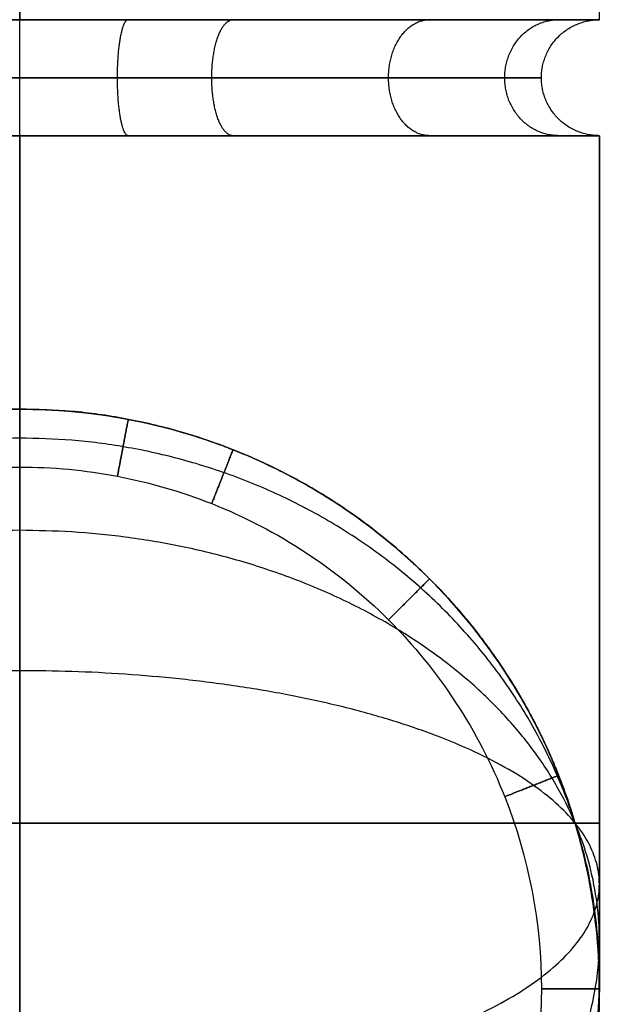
# Model space of a CAD drawing. Header units: millimetres. Extents: x -523 to -383, y 3 to 43.
# Tile 29 of 41: x -384.116 to -383.416, y 3.807 to 4.996. Entities that reach past the tile are written whole.
import ezdxf

# ---------------------------------------------------------------- set-up
doc = ezdxf.new("R2010")
doc.units = ezdxf.units.MM
doc.header["$MEASUREMENT"] = 0
doc.layers.add('Default', color=7, linetype='Continuous', true_color=0x000000)

msp = doc.modelspace()

# ---------------------------------------------------------------- linework, layer by layer
at = {"layer": 'Default'}
for points in [[(-384.116, 41.2558, 23.9), (-384.116, 29.1692, 23.9), (-384.116, 17.0825, 23.9), (-384.116, 4.9958, 23.9)], [(-384.116, 4.9958, -55.3508), (-384.116, 17.0825, -55.3508), (-384.116, 29.1692, -55.3508), (-384.116, 41.2558, -55.3508)], [(-384.116, 4.9958, -56.7508), (-384.116, 17.0825, -56.7508), (-384.116, 29.1692, -56.7508), (-384.116, 41.2558, -56.7508)], [(-383.416, 4.9958, -56.0508), (-383.416, 17.0825, -56.0508), (-383.416, 29.1692, -56.0508), (-383.416, 41.2558, -56.0508)], [(-384.2472, 4.8558, 23.9124), (-384.204, 4.8558, 23.9042), (-384.16, 4.8558, 23.9), (-384.116, 4.8558, 23.9)], [(-384.116, 4.8558, 23.9), (-384.116, 4.5792, 23.9), (-384.116, 4.3025, 23.9), (-384.116, 4.0258, 23.9)], [(-384.116, 4.0258, -55.3508), (-384.116, 4.3025, -55.3508), (-384.116, 4.5792, -55.3508), (-384.116, 4.8558, -55.3508)], [(-384.116, 4.8558, 25.3), (-384.116, 4.5792, 25.3), (-384.116, 4.3025, 25.3), (-384.116, 4.0258, 25.3)], [(-384.116, 4.0258, -56.7508), (-384.116, 4.3025, -56.7508), (-384.116, 4.5792, -56.7508), (-384.116, 4.8558, -56.7508)], [(-383.4679, 4.8558, 24.8645), (-383.503, 4.8558, 24.9504), (-383.6078, 4.8558, 25.1082), (-383.7656, 4.8558, 25.213), (-383.8516, 4.8558, 25.2481)], [(-383.4679, 4.8558, -55.7863), (-383.503, 4.8558, -55.7004), (-383.6078, 4.8558, -55.5426), (-383.7656, 4.8558, -55.4378), (-383.8516, 4.8558, -55.4027)], [(-383.416, 4.8558, 24.6), (-383.416, 4.5792, 24.6), (-383.416, 4.3025, 24.6), (-383.416, 4.0258, 24.6)], [(-383.416, 4.0258, -56.0508), (-383.416, 4.3025, -56.0508), (-383.416, 4.5792, -56.0508), (-383.416, 4.8558, -56.0508)], [(-384.116, 4.5258, 23.43), (-384.116, 4.5258, -2.6736), (-384.116, 4.5258, -28.7772), (-384.116, 4.5258, -54.8808)], [(-384.116, 4.5258, 24.4), (-384.116, 4.5258, 24.1233), (-384.116, 4.5258, 23.8467), (-384.116, 4.5258, 23.57)], [(-384.116, 4.5258, -55.0208), (-384.116, 4.5258, -55.2975), (-384.116, 4.5258, -55.5741), (-384.116, 4.5258, -55.8508)], [(-383.4679, 4.0903, -54.8808), (-383.503, 4.1763, -54.8808), (-383.5554, 4.2552, -54.8808), (-383.6211, 4.3208, -54.8808)], [(-383.416, 3.8258, 23.43), (-383.416, 3.8258, -2.6736), (-383.416, 3.8258, -28.7772), (-383.416, 3.8258, -54.8808)], [(-383.416, 3.8258, 24.4), (-383.416, 3.8258, 24.1233), (-383.416, 3.8258, 23.8467), (-383.416, 3.8258, 23.57)], [(-383.416, 3.8258, -55.0208), (-383.416, 3.8258, -55.2975), (-383.416, 3.8258, -55.5741), (-383.416, 3.8258, -55.8508)]]:
    msp.add_open_spline(points, degree=3, dxfattribs=at)
for points, weights, degree, knots in [([(-384.116, 4.9958, 23.9), (-384.816, 4.9958, 23.9), (-384.816, 4.9958, 24.6), (-384.816, 4.9958, 25.3), (-384.116, 4.9958, 25.3), (-383.416, 4.9958, 25.3), (-383.416, 4.9958, 24.6), (-383.416, 4.9958, 23.9), (-384.116, 4.9958, 23.9)], [1, 0.707106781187, 1, 0.707106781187, 1, 0.707106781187, 1, 0.707106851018, 0.999999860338], 2, [-4.39823, -4.39823, -4.39823, -3.298672, -3.298672, -2.199115, -2.199115, -1.099557, -1.099557, 0, 0, 0]), ([(-384.116, 4.9958, -56.7508), (-384.816, 4.9958, -56.7508), (-384.816, 4.9958, -56.0508), (-384.816, 4.9958, -55.3508), (-384.116, 4.9958, -55.3508)], [0.999999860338, 0.707106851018, 1, 0.707106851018, 0.999999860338], 2, [2.199115, 2.199115, 2.199115, 3.298672, 3.298672, 4.39823, 4.39823, 4.39823]), ([(-384.116, 4.8558, 23.9), (-384.116, 4.8558, 23.97), (-384.116, 4.9258, 23.97), (-384.116, 4.9958, 23.97), (-384.116, 4.9958, 23.9)], [1, 0.707106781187, 1, 0.707106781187, 1], 2, [0.1099557, 0.1099557, 0.1099557, 0.2199115, 0.2199115, 0.3298672, 0.3298672, 0.3298672]), ([(-384.116, 4.9958, -55.3508), (-383.416, 4.9958, -55.3508), (-383.416, 4.9958, -56.0508), (-383.416, 4.9958, -56.7508), (-384.116, 4.9958, -56.7508)], [1, 0.707106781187, 1, 0.707106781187, 1], 2, [0, 0, 0, 1.099557, 1.099557, 2.199115, 2.199115, 2.199115]), ([(-384.116, 4.8558, -56.7508), (-384.116, 4.8558, -56.6808), (-384.116, 4.9258, -56.6808), (-384.116, 4.9958, -56.6808), (-384.116, 4.9958, -56.7508)], [1, 0.707106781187, 1, 0.707106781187, 1], 2, [0.1099557, 0.1099557, 0.1099557, 0.2199115, 0.2199115, 0.3298672, 0.3298672, 0.3298672]), ([(-384.116, 4.8558, 25.3), (-384.116, 4.8558, 25.23), (-384.116, 4.9258, 25.23), (-384.116, 4.9958, 25.23), (-384.116, 4.9958, 25.3)], [1, 0.707106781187, 1, 0.707106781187, 1], 2, [0.1099557, 0.1099557, 0.1099557, 0.2199115, 0.2199115, 0.3298672, 0.3298672, 0.3298672]), ([(-384.116, 4.8558, -55.3508), (-384.116, 4.8558, -55.4208), (-384.116, 4.9258, -55.4208), (-384.116, 4.9958, -55.4208), (-384.116, 4.9958, -55.3508)], [1, 0.707106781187, 1, 0.707106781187, 1], 2, [0.1099557, 0.1099557, 0.1099557, 0.2199115, 0.2199115, 0.3298672, 0.3298672, 0.3298672]), ([(-383.9849, 4.8558, 23.9124), (-383.998, 4.8558, 23.9812), (-383.998, 4.9258, 23.9812), (-383.998, 4.9958, 23.9812), (-383.9849, 4.9958, 23.9124)], [1, 0.707106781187, 1, 0.707106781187, 1], 2, [0.1099557, 0.1099557, 0.1099557, 0.2199115, 0.2199115, 0.3298672, 0.3298672, 0.3298672]), ([(-383.9849, 4.8558, -56.7384), (-383.998, 4.8558, -56.6696), (-383.998, 4.9258, -56.6696), (-383.998, 4.9958, -56.6696), (-383.9849, 4.9958, -56.7384)], [1, 0.707106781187, 1, 0.707106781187, 1], 2, [0.1099557, 0.1099557, 0.1099557, 0.2199115, 0.2199115, 0.3298672, 0.3298672, 0.3298672]), ([(-383.8584, 4.8558, 23.9491), (-383.8841, 4.8558, 24.0142), (-383.8841, 4.9258, 24.0142), (-383.8841, 4.9958, 24.0142), (-383.8584, 4.9958, 23.9491)], [1, 0.707106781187, 1, 0.707106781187, 1], 2, [0.1099557, 0.1099557, 0.1099557, 0.2199115, 0.2199115, 0.3298672, 0.3298672, 0.3298672]), ([(-383.8584, 4.8558, 25.2509), (-383.8841, 4.8558, 25.1858), (-383.8841, 4.9258, 25.1858), (-383.8841, 4.9958, 25.1858), (-383.8584, 4.9958, 25.2509)], [1, 0.707106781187, 1, 0.707106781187, 1], 2, [0.1099557, 0.1099557, 0.1099557, 0.2199115, 0.2199115, 0.3298672, 0.3298672, 0.3298672]), ([(-383.8584, 4.8558, -56.7017), (-383.8841, 4.8558, -56.6366), (-383.8841, 4.9258, -56.6366), (-383.8841, 4.9958, -56.6366), (-383.8584, 4.9958, -56.7017)], [1, 0.707106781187, 1, 0.707106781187, 1], 2, [0.1099557, 0.1099557, 0.1099557, 0.2199115, 0.2199115, 0.3298672, 0.3298672, 0.3298672]), ([(-383.8584, 4.8558, -55.3999), (-383.8841, 4.8558, -55.465), (-383.8841, 4.9258, -55.465), (-383.8841, 4.9958, -55.465), (-383.8584, 4.9958, -55.3999)], [1, 0.707106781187, 1, 0.707106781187, 1], 2, [0.1099557, 0.1099557, 0.1099557, 0.2199115, 0.2199115, 0.3298672, 0.3298672, 0.3298672]), ([(-383.6211, 4.8558, 24.105), (-383.6706, 4.8558, 24.1545), (-383.6706, 4.9258, 24.1545), (-383.6706, 4.9958, 24.1545), (-383.6211, 4.9958, 24.105)], [1, 0.707106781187, 1, 0.707106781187, 1], 2, [0.1099557, 0.1099557, 0.1099557, 0.2199115, 0.2199115, 0.3298672, 0.3298672, 0.3298672]), ([(-383.6211, 4.8558, 25.095), (-383.6706, 4.8558, 25.0455), (-383.6706, 4.9258, 25.0455), (-383.6706, 4.9958, 25.0455), (-383.6211, 4.9958, 25.095)], [1, 0.707106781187, 1, 0.707106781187, 1], 2, [0.1099557, 0.1099557, 0.1099557, 0.2199115, 0.2199115, 0.3298672, 0.3298672, 0.3298672]), ([(-383.6211, 4.8558, -56.5458), (-383.6706, 4.8558, -56.4963), (-383.6706, 4.9258, -56.4963), (-383.6706, 4.9958, -56.4963), (-383.6211, 4.9958, -56.5458)], [1, 0.707106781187, 1, 0.707106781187, 1], 2, [0.1099557, 0.1099557, 0.1099557, 0.2199115, 0.2199115, 0.3298672, 0.3298672, 0.3298672]), ([(-383.6211, 4.8558, -55.5558), (-383.6706, 4.8558, -55.6053), (-383.6706, 4.9258, -55.6053), (-383.6706, 4.9958, -55.6053), (-383.6211, 4.9958, -55.5558)], [1, 0.707106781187, 1, 0.707106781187, 1], 2, [0.1099557, 0.1099557, 0.1099557, 0.2199115, 0.2199115, 0.3298672, 0.3298672, 0.3298672]), ([(-383.4652, 4.8558, 24.3423), (-383.5303, 4.8558, 24.3681), (-383.5303, 4.9258, 24.3681), (-383.5303, 4.9958, 24.3681), (-383.4652, 4.9958, 24.3423)], [1, 0.707106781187, 1, 0.707106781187, 1], 2, [0.1099557, 0.1099557, 0.1099557, 0.2199115, 0.2199115, 0.3298672, 0.3298672, 0.3298672]), ([(-383.4652, 4.8558, 24.8577), (-383.5303, 4.8558, 24.8319), (-383.5303, 4.9258, 24.8319), (-383.5303, 4.9958, 24.8319), (-383.4652, 4.9958, 24.8577)], [1, 0.707106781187, 1, 0.707106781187, 1], 2, [0.1099557, 0.1099557, 0.1099557, 0.2199115, 0.2199115, 0.3298672, 0.3298672, 0.3298672]), ([(-383.4652, 4.8558, -56.3085), (-383.5303, 4.8558, -56.2827), (-383.5303, 4.9258, -56.2827), (-383.5303, 4.9958, -56.2827), (-383.4652, 4.9958, -56.3085)], [1, 0.707106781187, 1, 0.707106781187, 1], 2, [0.1099557, 0.1099557, 0.1099557, 0.2199115, 0.2199115, 0.3298672, 0.3298672, 0.3298672]), ([(-383.4652, 4.8558, -55.7931), (-383.5303, 4.8558, -55.8189), (-383.5303, 4.9258, -55.8189), (-383.5303, 4.9958, -55.8189), (-383.4652, 4.9958, -55.7931)], [1, 0.707106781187, 1, 0.707106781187, 1], 2, [0.1099557, 0.1099557, 0.1099557, 0.2199115, 0.2199115, 0.3298672, 0.3298672, 0.3298672]), ([(-383.416, 4.8558, 24.6), (-383.486, 4.8558, 24.6), (-383.486, 4.9258, 24.6), (-383.486, 4.9958, 24.6), (-383.416, 4.9958, 24.6)], [1, 0.707106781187, 1, 0.707106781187, 1], 2, [0.1099557, 0.1099557, 0.1099557, 0.2199115, 0.2199115, 0.3298672, 0.3298672, 0.3298672]), ([(-383.416, 4.8558, -56.0508), (-383.486, 4.8558, -56.0508), (-383.486, 4.9258, -56.0508), (-383.486, 4.9958, -56.0508), (-383.416, 4.9958, -56.0508)], [1, 0.707106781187, 1, 0.707106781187, 1], 2, [0.1099557, 0.1099557, 0.1099557, 0.2199115, 0.2199115, 0.3298672, 0.3298672, 0.3298672]), ([(-384.116, 4.8558, 23.9), (-384.0721, 4.8558, 23.9), (-384.0281, 4.8558, 23.9042), (-383.9849, 4.8558, 23.9124), (-383.9417, 4.8558, 23.9206), (-383.8992, 4.8558, 23.9329), (-383.8584, 4.8558, 23.9491), (-383.7698, 4.8558, 23.9842), (-383.6884, 4.8558, 24.0376), (-383.6211, 4.8558, 24.105), (-383.5882, 4.8558, 24.1379), (-383.5587, 4.8558, 24.1739), (-383.533, 4.8558, 24.2127), (-383.5071, 4.8558, 24.2516), (-383.4854, 4.8558, 24.2927), (-383.4652, 4.8558, 24.3423), (-383.4328, 4.8558, 24.4241), (-383.416, 4.8558, 24.512), (-383.416, 4.8558, 24.6), (-383.416, 4.8558, 24.688), (-383.4328, 4.8558, 24.7759), (-383.4679, 4.8558, 24.8645), (-383.4854, 4.8558, 24.9073), (-383.5071, 4.8558, 24.9484), (-383.533, 4.8558, 24.9874), (-383.5587, 4.8558, 25.026), (-383.5881, 4.8558, 25.062), (-383.6211, 4.8558, 25.095), (-383.654, 4.8558, 25.1279), (-383.69, 4.8558, 25.1574), (-383.7287, 4.8558, 25.183), (-383.7676, 4.8558, 25.2089), (-383.8087, 4.8558, 25.2306), (-383.8584, 4.8558, 25.2509), (-383.9401, 4.8558, 25.2832), (-384.0281, 4.8558, 25.3), (-384.116, 4.8558, 25.3), (-384.204, 4.8558, 25.3), (-384.2919, 4.8558, 25.2832), (-384.3805, 4.8558, 25.2481), (-384.4234, 4.8558, 25.2306), (-384.4645, 4.8558, 25.2089), (-384.5034, 4.8558, 25.183), (-384.5421, 4.8558, 25.1574), (-384.5781, 4.8558, 25.1279), (-384.611, 4.8558, 25.095), (-384.6439, 4.8558, 25.062), (-384.6734, 4.8558, 25.026), (-384.6991, 4.8558, 24.9874), (-384.7249, 4.8558, 24.9484), (-384.7467, 4.8558, 24.9073), (-384.7669, 4.8558, 24.8577), (-384.7993, 4.8558, 24.7759), (-384.816, 4.8558, 24.688), (-384.816, 4.8558, 24.6), (-384.816, 4.8558, 24.512), (-384.7993, 4.8558, 24.4241), (-384.7641, 4.8558, 24.3355), (-384.7467, 4.8558, 24.2927), (-384.7249, 4.8558, 24.2516), (-384.6991, 4.8558, 24.2126), (-384.6734, 4.8558, 24.174), (-384.6439, 4.8558, 24.138), (-384.611, 4.8558, 24.105), (-384.5436, 4.8558, 24.0376), (-384.4623, 4.8558, 23.9842), (-384.3737, 4.8558, 23.9491), (-384.3328, 4.8558, 23.9329), (-384.2904, 4.8558, 23.9206), (-384.2472, 4.8558, 23.9124), (-384.204, 4.8558, 23.9042), (-384.16, 4.8558, 23.9), (-384.116, 4.8558, 23.9)], [1, 1, 1, 1, 1, 1, 1, 1, 1, 1, 1, 1, 1, 1.00671209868, 1.01684809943, 1.03040800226, 1.03040800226, 1.03040800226, 1.03040800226, 1.03040800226, 1.03040800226, 1.03040800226, 1.01685428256, 1.00672279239, 1.00001353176, 0.993436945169, 0.990148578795, 0.99014843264, 0.990148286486, 0.993436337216, 1.00001258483, 1.00672154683, 1.01685276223, 1.03040623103, 1.03040623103, 1.03040623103, 1.03040623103, 1.03040623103, 1.03040623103, 1.03040623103, 1.01685253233, 1.00672105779, 1.00001180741, 0.993435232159, 0.990146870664, 0.990146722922, 0.990146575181, 0.993434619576, 1.00001085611, 1.00671980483, 1.01685100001, 1.03040444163, 1.03040444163, 1.03040444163, 1.03040444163, 1.03040444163, 1.03040444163, 1.03040444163, 1.0168507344, 1.00671926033, 1.00001001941, 0.993433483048, 0.990145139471, 0.990144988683, 0.990144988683, 0.990144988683, 0.990144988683, 0.990144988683, 0.990144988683, 0.990144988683, 0.990144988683, 0.990144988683, 0.990144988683], 3, [0, 0, 0, 0, 0.132132, 0.132132, 0.132132, 0.264271, 0.264271, 0.264271, 0.552149, 0.552149, 0.552149, 0.691689, 0.691689, 0.691689, 0.838517, 0.838517, 0.838517, 1.103948, 1.103948, 1.103948, 1.376719, 1.376719, 1.376719, 1.516233, 1.516233, 1.516233, 1.655741, 1.655741, 1.655741, 1.795249, 1.795249, 1.795249, 1.942108, 1.942108, 1.942108, 2.20754, 2.20754, 2.20754, 2.480311, 2.480311, 2.480311, 2.619825, 2.619825, 2.619825, 2.759333, 2.759333, 2.759333, 2.898841, 2.898841, 2.898841, 3.0457, 3.0457, 3.0457, 3.311132, 3.311132, 3.311132, 3.583903, 3.583903, 3.583903, 3.723418, 3.723418, 3.723418, 3.862925, 3.862925, 3.862925, 4.150808, 4.150808, 4.150808, 4.282947, 4.282947, 4.282947, 4.41508, 4.41508, 4.41508, 4.41508]), ([(-384.116, 4.8558, -55.3508), (-384.204, 4.8558, -55.3508), (-384.2919, 4.8558, -55.3676), (-384.3803, 4.8558, -55.4026), (-384.4663, 4.8558, -55.4377), (-384.5444, 4.8558, -55.4892), (-384.611, 4.8558, -55.5558), (-384.6776, 4.8558, -55.6224), (-384.7291, 4.8558, -55.7004), (-384.7669, 4.8558, -55.7931), (-384.7993, 4.8558, -55.8749), (-384.816, 4.8558, -55.9628), (-384.816, 4.8558, -56.0508), (-384.816, 4.8558, -56.1387), (-384.7993, 4.8558, -56.2267), (-384.7642, 4.8558, -56.3152), (-384.7467, 4.8558, -56.3581), (-384.725, 4.8558, -56.3992), (-384.6991, 4.8558, -56.4381), (-384.6734, 4.8558, -56.4769), (-384.6439, 4.8558, -56.5129), (-384.611, 4.8558, -56.5458), (-384.5436, 4.8558, -56.6131), (-384.4623, 4.8558, -56.6666), (-384.3737, 4.8558, -56.7017), (-384.3328, 4.8558, -56.7179), (-384.2904, 4.8558, -56.7302), (-384.2472, 4.8558, -56.7384), (-384.204, 4.8558, -56.7466), (-384.16, 4.8558, -56.7508), (-384.116, 4.8558, -56.7508)], [1, 1, 1, 1, 0.97390956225, 0.960864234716, 0.960864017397, 0.960863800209, 0.973892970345, 0.999951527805, 0.999951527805, 0.999951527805, 0.999951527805, 0.999951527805, 0.999951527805, 0.999951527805, 0.986792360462, 0.976955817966, 0.970441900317, 0.970441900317, 0.970441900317, 0.970441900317, 0.970441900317, 0.970441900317, 0.970441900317, 0.970441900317, 0.970441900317, 0.970441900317, 0.970441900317, 0.970441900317, 0.970441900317], 3, [0, 0, 0, 0, 0.272538, 0.272538, 0.272538, 0.55318, 0.55318, 0.55318, 0.840931, 0.840931, 0.840931, 1.106362, 1.106362, 1.106362, 1.379069, 1.379069, 1.379069, 1.518615, 1.518615, 1.518615, 1.658155, 1.658155, 1.658155, 1.946037, 1.946037, 1.946037, 2.078177, 2.078177, 2.078177, 2.21031, 2.21031, 2.21031, 2.21031]), ([(-384.116, 4.8558, -56.7508), (-384.0721, 4.8558, -56.7508), (-384.0281, 4.8558, -56.7466), (-383.9849, 4.8558, -56.7384), (-383.9417, 4.8558, -56.7302), (-383.8992, 4.8558, -56.7179), (-383.8584, 4.8558, -56.7017), (-383.7698, 4.8558, -56.6666), (-383.6884, 4.8558, -56.6132), (-383.6211, 4.8558, -56.5458), (-383.5882, 4.8558, -56.5129), (-383.5587, 4.8558, -56.4769), (-383.533, 4.8558, -56.4381), (-383.5071, 4.8558, -56.3992), (-383.4854, 4.8558, -56.3581), (-383.4652, 4.8558, -56.3085), (-383.4328, 4.8558, -56.2267), (-383.416, 4.8558, -56.1387), (-383.416, 4.8558, -56.0508), (-383.416, 4.8558, -55.9628), (-383.4328, 4.8558, -55.8749), (-383.4679, 4.8558, -55.7863), (-383.4854, 4.8558, -55.7435), (-383.5071, 4.8558, -55.7024), (-383.533, 4.8558, -55.6634), (-383.5587, 4.8558, -55.6248), (-383.5881, 4.8558, -55.5888), (-383.6211, 4.8558, -55.5558), (-383.654, 4.8558, -55.5229), (-383.69, 4.8558, -55.4934), (-383.7287, 4.8558, -55.4678), (-383.7676, 4.8558, -55.4419), (-383.8087, 4.8558, -55.4202), (-383.8584, 4.8558, -55.3999), (-383.9401, 4.8558, -55.3676), (-384.0281, 4.8558, -55.3508), (-384.116, 4.8558, -55.3508)], [1, 1, 1, 1, 1, 1, 1, 1, 1, 1, 1, 1, 1, 1.00671209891, 1.01684809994, 1.0304080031, 1.0304080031, 1.0304080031, 1.0304080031, 1.0304080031, 1.0304080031, 1.0304080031, 1.01685428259, 1.00672279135, 1.00001352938, 0.993436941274, 0.990148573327, 0.990148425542, 0.990148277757, 0.99343632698, 1.00001257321, 1.00672153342, 1.01685274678, 1.03040621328, 1.03040621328, 1.03040621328, 1.03040621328], 3, [0, 0, 0, 0, 0.132132, 0.132132, 0.132132, 0.264271, 0.264271, 0.264271, 0.552149, 0.552149, 0.552149, 0.691689, 0.691689, 0.691689, 0.838517, 0.838517, 0.838517, 1.103948, 1.103948, 1.103948, 1.376719, 1.376719, 1.376719, 1.516233, 1.516233, 1.516233, 1.655741, 1.655741, 1.655741, 1.795249, 1.795249, 1.795249, 1.942108, 1.942108, 1.942108, 2.20754, 2.20754, 2.20754, 2.20754]), ([(-384.116, 4.5258, 23.43), (-383.416, 4.5258, 23.43), (-383.416, 3.8258, 23.43), (-383.416, 3.1258, 23.43), (-384.116, 3.1258, 23.43), (-384.816, 3.1258, 23.43), (-384.816, 3.8258, 23.43), (-384.816, 4.5258, 23.43), (-384.116, 4.5258, 23.43)], [0.999999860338, 0.707106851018, 1, 0.707106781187, 1, 0.707106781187, 1, 0.707106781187, 1], 2, [0, 0, 0, 1.099557, 1.099557, 2.199115, 2.199115, 3.298672, 3.298672, 4.39823, 4.39823, 4.39823]), ([(-384.116, 4.5258, 24.4), (-383.416, 4.5258, 24.4), (-383.416, 3.8258, 24.4), (-383.416, 3.1258, 24.4), (-384.116, 3.1258, 24.4), (-384.816, 3.1258, 24.4), (-384.816, 3.8258, 24.4), (-384.816, 4.5258, 24.4), (-384.116, 4.5258, 24.4)], [1, 0.707106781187, 1, 0.707106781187, 1, 0.707106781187, 1, 0.707106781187, 1], 2, [0, 0, 0, 1.099557, 1.099557, 2.199115, 2.199115, 3.298672, 3.298672, 4.39823, 4.39823, 4.39823]), ([(-384.116, 4.5258, 23.57), (-384.816, 4.5258, 23.57), (-384.816, 3.8258, 23.57), (-384.816, 3.1258, 23.57), (-384.116, 3.1258, 23.57), (-383.416, 3.1258, 23.57), (-383.416, 3.8258, 23.57), (-383.416, 4.5258, 23.57), (-384.116, 4.5258, 23.57)], [1, 0.707106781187, 1, 0.707106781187, 1, 0.707106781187, 1, 0.707106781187, 1], 2, [-4.39823, -4.39823, -4.39823, -3.298672, -3.298672, -2.199115, -2.199115, -1.099557, -1.099557, 0, 0, 0]), ([(-384.116, 4.5258, -55.8508), (-383.416, 4.5258, -55.8508), (-383.416, 3.8258, -55.8508), (-383.416, 3.1258, -55.8508), (-384.116, 3.1258, -55.8508), (-384.816, 3.1258, -55.8508), (-384.816, 3.8258, -55.8508), (-384.816, 4.5258, -55.8508), (-384.116, 4.5258, -55.8508)], [1, 0.707106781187, 1, 0.707106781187, 1, 0.707106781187, 1, 0.707106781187, 1], 2, [0, 0, 0, 1.099557, 1.099557, 2.199115, 2.199115, 3.298672, 3.298672, 4.39823, 4.39823, 4.39823]), ([(-384.116, 4.5258, -55.0208), (-383.416, 4.5258, -55.0208), (-383.416, 3.8258, -55.0208), (-383.416, 3.1258, -55.0208), (-384.116, 3.1258, -55.0208), (-384.816, 3.1258, -55.0208), (-384.816, 3.8258, -55.0208), (-384.816, 4.5258, -55.0208), (-384.116, 4.5258, -55.0208)], [1, 0.707106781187, 1, 0.707106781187, 1, 0.707106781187, 1, 0.707106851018, 0.999999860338], 2, [0, 0, 0, 1.099557, 1.099557, 2.199115, 2.199115, 3.298672, 3.298672, 4.39823, 4.39823, 4.39823]), ([(-384.116, 4.5258, -54.8808), (-384.16, 4.5258, -54.8808), (-384.204, 4.5217, -54.8808), (-384.2472, 4.5134, -54.8808), (-384.2904, 4.5052, -54.8808), (-384.3328, 4.4929, -54.8808), (-384.3737, 4.4767, -54.8808), (-384.4623, 4.4416, -54.8808), (-384.5436, 4.3882, -54.8808), (-384.611, 4.3208, -54.8808), (-384.6439, 4.2879, -54.8808), (-384.6734, 4.2519, -54.8808), (-384.6991, 4.2132, -54.8808), (-384.725, 4.1742, -54.8808), (-384.7467, 4.1331, -54.8808), (-384.7669, 4.0835, -54.8808), (-384.7993, 4.0017, -54.8808), (-384.816, 3.9138, -54.8808), (-384.816, 3.8258, -54.8808), (-384.816, 3.7379, -54.8808), (-384.7993, 3.6499, -54.8808), (-384.7641, 3.5614, -54.8808), (-384.7467, 3.5185, -54.8808), (-384.7249, 3.4774, -54.8808), (-384.6991, 3.4385, -54.8808), (-384.6734, 3.3998, -54.8808), (-384.6439, 3.3638, -54.8808), (-384.611, 3.3309, -54.8808), (-384.5781, 3.2979, -54.8808), (-384.5421, 3.2685, -54.8808), (-384.5034, 3.2428, -54.8808), (-384.4645, 3.2169, -54.8808), (-384.4234, 3.1952, -54.8808), (-384.3737, 3.175, -54.8808), (-384.2919, 3.1426, -54.8808), (-384.204, 3.1258, -54.8808), (-384.116, 3.1258, -54.8808), (-384.0281, 3.1258, -54.8808), (-383.9401, 3.1426, -54.8808), (-383.8516, 3.1777, -54.8808), (-383.8087, 3.1952, -54.8808), (-383.7676, 3.2169, -54.8808), (-383.7287, 3.2428, -54.8808), (-383.69, 3.2685, -54.8808), (-383.654, 3.2979, -54.8808), (-383.6211, 3.3309, -54.8808), (-383.5881, 3.3638, -54.8808), (-383.5587, 3.3998, -54.8808), (-383.533, 3.4385, -54.8808), (-383.5071, 3.4774, -54.8808), (-383.4854, 3.5185, -54.8808), (-383.4652, 3.5682, -54.8808), (-383.4328, 3.6499, -54.8808), (-383.416, 3.7379, -54.8808), (-383.416, 3.8258, -54.8808), (-383.416, 3.9138, -54.8808), (-383.4328, 4.0017, -54.8808), (-383.4679, 4.0903, -54.8808), (-383.4854, 4.1332, -54.8808), (-383.5071, 4.1743, -54.8808), (-383.533, 4.2132, -54.8808), (-383.5587, 4.2519, -54.8808), (-383.5881, 4.2879, -54.8808), (-383.6211, 4.3208, -54.8808), (-383.6884, 4.3882, -54.8808), (-383.7698, 4.4416, -54.8808), (-383.8584, 4.4767, -54.8808), (-383.8992, 4.4929, -54.8808), (-383.9417, 4.5052, -54.8808), (-383.9849, 4.5134, -54.8808), (-384.0281, 4.5217, -54.8808), (-384.0721, 4.5258, -54.8808), (-384.116, 4.5258, -54.8808)], [1, 1, 1, 1, 1, 1, 1, 1, 1, 1, 1, 1, 1, 1.00671209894, 1.01684810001, 1.03040800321, 1.03040800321, 1.03040800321, 1.03040800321, 1.03040800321, 1.03040800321, 1.03040800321, 1.01685428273, 1.00672279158, 1.00001352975, 0.993436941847, 0.990148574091, 0.990148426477, 0.990148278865, 0.99343632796, 1.00001257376, 1.00672153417, 1.01685274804, 1.03040621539, 1.03040621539, 1.03040621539, 1.03040621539, 1.03040621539, 1.03040621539, 1.03040621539, 1.01685251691, 1.00672104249, 1.00001179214, 0.993435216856, 0.990146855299, 0.990146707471, 0.990146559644, 0.993434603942, 1.00001084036, 1.00671978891, 1.01685098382, 1.03040442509, 1.03040442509, 1.03040442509, 1.03040442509, 1.03040442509, 1.03040442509, 1.03040442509, 1.01685071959, 1.00671924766, 1.00001000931, 0.993433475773, 0.990145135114, 0.99014498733, 0.99014498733, 0.99014498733, 0.99014498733, 0.99014498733, 0.99014498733, 0.99014498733, 0.99014498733, 0.99014498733, 0.99014498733], 3, [0, 0, 0, 0, 0.132132, 0.132132, 0.132132, 0.264271, 0.264271, 0.264271, 0.552149, 0.552149, 0.552149, 0.691689, 0.691689, 0.691689, 0.838517, 0.838517, 0.838517, 1.103948, 1.103948, 1.103948, 1.376719, 1.376719, 1.376719, 1.516233, 1.516233, 1.516233, 1.655741, 1.655741, 1.655741, 1.795249, 1.795249, 1.795249, 1.942108, 1.942108, 1.942108, 2.20754, 2.20754, 2.20754, 2.480311, 2.480311, 2.480311, 2.619825, 2.619825, 2.619825, 2.759333, 2.759333, 2.759333, 2.898841, 2.898841, 2.898841, 3.0457, 3.0457, 3.0457, 3.311132, 3.311132, 3.311132, 3.583903, 3.583903, 3.583903, 3.723418, 3.723418, 3.723418, 3.862925, 3.862925, 3.862925, 4.150808, 4.150808, 4.150808, 4.282947, 4.282947, 4.282947, 4.41508, 4.41508, 4.41508, 4.41508]), ([(-384.116, 4.5258, -15.7254), (-383.416, 4.5258, -15.7254), (-383.416, 3.8258, -15.7254), (-383.416, 3.1258, -15.7254), (-384.116, 3.1258, -15.7254), (-384.816, 3.1258, -15.7254), (-384.816, 3.8258, -15.7254), (-384.816, 4.5258, -15.7254), (-384.116, 4.5258, -15.7254)], [1, 0.707106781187, 1, 0.707106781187, 1, 0.707106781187, 1, 0.707106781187, 1], 2, [0, 0, 0, 1.099557, 1.099557, 2.199115, 2.199115, 3.298672, 3.298672, 4.39823, 4.39823, 4.39823]), ([(-384.116, 4.5258, 23.57), (-384.116, 4.4558, 23.57), (-384.116, 4.4558, 23.5), (-384.116, 4.4558, 23.43), (-384.116, 4.5258, 23.43)], [1, 0.707106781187, 1, 0.707106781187, 1], 2, [0, 0, 0, 0.1099557, 0.1099557, 0.2199115, 0.2199115, 0.2199115]), ([(-384.116, 4.5258, -54.8808), (-384.116, 4.4558, -54.8808), (-384.116, 4.4558, -54.9508), (-384.116, 4.4558, -55.0208), (-384.116, 4.5258, -55.0208)], [1, 0.707106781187, 1, 0.707106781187, 1], 2, [0.1099557, 0.1099557, 0.1099557, 0.2199115, 0.2199115, 0.3298672, 0.3298672, 0.3298672]), ([(-383.9849, 4.5134, 23.57), (-383.998, 4.4447, 23.57), (-383.998, 4.4447, 23.5), (-383.998, 4.4447, 23.43), (-383.9849, 4.5134, 23.43)], [1, 0.707106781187, 1, 0.707106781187, 1], 2, [0, 0, 0, 0.1099557, 0.1099557, 0.2199115, 0.2199115, 0.2199115]), ([(-383.9849, 4.5134, -54.8808), (-383.998, 4.4447, -54.8808), (-383.998, 4.4447, -54.9508), (-383.998, 4.4447, -55.0208), (-383.9849, 4.5134, -55.0208)], [1, 0.707106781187, 1, 0.707106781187, 1], 2, [0.1099557, 0.1099557, 0.1099557, 0.2199115, 0.2199115, 0.3298672, 0.3298672, 0.3298672]), ([(-384.116, 4.4907, 24.216), (-383.416, 4.4907, 24.216), (-383.416, 3.8399, 24.4736), (-383.416, 3.189, 24.7313), (-384.116, 3.189, 24.7313), (-384.816, 3.189, 24.7313), (-384.816, 3.8399, 24.4736), (-384.816, 4.4907, 24.216), (-384.116, 4.4907, 24.216)], [1, 0.707106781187, 1, 0.707106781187, 1, 0.707106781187, 1, 0.707106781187, 1], 2, [0, 0, 0, 1.099557, 1.099557, 2.199115, 2.199115, 3.298672, 3.298672, 4.39823, 4.39823, 4.39823]), ([(-384.116, 4.4907, -55.6667), (-383.416, 4.4907, -55.6667), (-383.416, 3.8399, -55.9244), (-383.416, 3.189, -56.1821), (-384.116, 3.189, -56.1821), (-384.816, 3.189, -56.1821), (-384.816, 3.8399, -55.9244), (-384.816, 4.4907, -55.6667), (-384.116, 4.4907, -55.6667)], [1, 0.707106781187, 1, 0.707106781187, 1, 0.707106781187, 1, 0.707106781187, 1], 2, [0, 0, 0, 1.099557, 1.099557, 2.199115, 2.199115, 3.298672, 3.298672, 4.39823, 4.39823, 4.39823]), ([(-383.8584, 4.4767, 23.57), (-383.8841, 4.4116, 23.57), (-383.8841, 4.4116, 23.5), (-383.8841, 4.4116, 23.43), (-383.8584, 4.4767, 23.43)], [1, 0.707106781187, 1, 0.707106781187, 1], 2, [0, 0, 0, 0.1099557, 0.1099557, 0.2199115, 0.2199115, 0.2199115]), ([(-383.8584, 4.4767, -54.8808), (-383.8841, 4.4116, -54.8808), (-383.8841, 4.4116, -54.9508), (-383.8841, 4.4116, -55.0208), (-383.8584, 4.4767, -55.0208)], [1, 0.707106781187, 1, 0.707106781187, 1], 2, [0.1099557, 0.1099557, 0.1099557, 0.2199115, 0.2199115, 0.3298672, 0.3298672, 0.3298672]), ([(-384.116, 4.3794, 24.0464), (-383.416, 4.3794, 24.0464), (-383.416, 3.8844, 24.5414), (-383.416, 3.3894, 25.0364), (-384.116, 3.3894, 25.0364), (-384.816, 3.3894, 25.0364), (-384.816, 3.8844, 24.5414), (-384.816, 4.3794, 24.0464), (-384.116, 4.3794, 24.0464)], [1, 0.707106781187, 1, 0.707106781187, 1, 0.707106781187, 1, 0.707106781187, 1], 2, [0, 0, 0, 1.099557, 1.099557, 2.199115, 2.199115, 3.298672, 3.298672, 4.39823, 4.39823, 4.39823]), ([(-384.116, 4.3794, -55.4972), (-383.416, 4.3794, -55.4972), (-383.416, 3.8844, -55.9922), (-383.416, 3.3894, -56.4872), (-384.116, 3.3894, -56.4872), (-384.816, 3.3894, -56.4872), (-384.816, 3.8844, -55.9922), (-384.816, 4.3794, -55.4972), (-384.116, 4.3794, -55.4972)], [1, 0.707106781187, 1, 0.707106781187, 1, 0.707106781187, 1, 0.707106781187, 1], 2, [0, 0, 0, 1.099557, 1.099557, 2.199115, 2.199115, 3.298672, 3.298672, 4.39823, 4.39823, 4.39823]), ([(-383.6211, 4.3208, 23.57), (-383.6706, 4.2713, 23.57), (-383.6706, 4.2713, 23.5), (-383.6706, 4.2713, 23.43), (-383.6211, 4.3208, 23.43)], [1, 0.707106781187, 1, 0.707106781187, 1], 2, [0, 0, 0, 0.1099557, 0.1099557, 0.2199115, 0.2199115, 0.2199115]), ([(-383.6211, 4.3208, -54.8808), (-383.6706, 4.2713, -54.8808), (-383.6706, 4.2713, -54.9508), (-383.6706, 4.2713, -55.0208), (-383.6211, 4.3208, -55.0208)], [1, 0.707106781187, 1, 0.707106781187, 1], 2, [0.1099557, 0.1099557, 0.1099557, 0.2199115, 0.2199115, 0.3298672, 0.3298672, 0.3298672]), ([(-384.116, 4.2099, 23.9351), (-383.416, 4.2099, 23.9351), (-383.416, 3.9522, 24.586), (-383.416, 3.6945, 25.2368), (-384.116, 3.6945, 25.2368), (-384.816, 3.6945, 25.2368), (-384.816, 3.9522, 24.586), (-384.816, 4.2099, 23.9351), (-384.116, 4.2099, 23.9351)], [1, 0.707106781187, 1, 0.707106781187, 1, 0.707106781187, 1, 0.707106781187, 1], 2, [0, 0, 0, 1.099557, 1.099557, 2.199115, 2.199115, 3.298672, 3.298672, 4.39823, 4.39823, 4.39823]), ([(-384.116, 4.2099, -55.3859), (-383.416, 4.2099, -55.3859), (-383.416, 3.9522, -56.0368), (-383.416, 3.6945, -56.6876), (-384.116, 3.6945, -56.6876), (-384.816, 3.6945, -56.6876), (-384.816, 3.9522, -56.0368), (-384.816, 4.2099, -55.3859), (-384.116, 4.2099, -55.3859)], [1, 0.707106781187, 1, 0.707106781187, 1, 0.707106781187, 1, 0.707106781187, 1], 2, [0, 0, 0, 1.099557, 1.099557, 2.199115, 2.199115, 3.298672, 3.298672, 4.39823, 4.39823, 4.39823]), ([(-383.4652, 4.0835, 23.57), (-383.5303, 4.0577, 23.57), (-383.5303, 4.0577, 23.5), (-383.5303, 4.0577, 23.43), (-383.4652, 4.0835, 23.43)], [1, 0.707106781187, 1, 0.707106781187, 1], 2, [0, 0, 0, 0.1099557, 0.1099557, 0.2199115, 0.2199115, 0.2199115]), ([(-383.4652, 4.0835, -54.8808), (-383.5303, 4.0577, -54.8808), (-383.5303, 4.0577, -54.9508), (-383.5303, 4.0577, -55.0208), (-383.4652, 4.0835, -55.0208)], [1, 0.707106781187, 1, 0.707106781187, 1], 2, [0.1099557, 0.1099557, 0.1099557, 0.2199115, 0.2199115, 0.3298672, 0.3298672, 0.3298672]), ([(-384.116, 4.0258, 23.9), (-383.416, 4.0258, 23.9), (-383.416, 4.0258, 24.6), (-383.416, 4.0258, 25.3), (-384.116, 4.0258, 25.3), (-384.816, 4.0258, 25.3), (-384.816, 4.0258, 24.6), (-384.816, 4.0258, 23.9), (-384.116, 4.0258, 23.9)], [1, 0.707106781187, 1, 0.707106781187, 1, 0.707106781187, 1, 0.707106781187, 1], 2, [0, 0, 0, 1.099557, 1.099557, 2.199115, 2.199115, 3.298672, 3.298672, 4.39823, 4.39823, 4.39823]), ([(-384.116, 4.0258, -55.3508), (-383.416, 4.0258, -55.3508), (-383.416, 4.0258, -56.0508), (-383.416, 4.0258, -56.7508), (-384.116, 4.0258, -56.7508), (-384.816, 4.0258, -56.7508), (-384.816, 4.0258, -56.0508), (-384.816, 4.0258, -55.3508), (-384.116, 4.0258, -55.3508)], [1, 0.707106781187, 1, 0.707106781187, 1, 0.707106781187, 1, 0.707106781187, 1], 2, [0, 0, 0, 1.099557, 1.099557, 2.199115, 2.199115, 3.298672, 3.298672, 4.39823, 4.39823, 4.39823]), ([(-383.416, 3.8258, 23.57), (-383.486, 3.8258, 23.57), (-383.486, 3.8258, 23.5), (-383.486, 3.8258, 23.43), (-383.416, 3.8258, 23.43)], [1, 0.707106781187, 1, 0.707106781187, 1], 2, [0, 0, 0, 0.1099557, 0.1099557, 0.2199115, 0.2199115, 0.2199115]), ([(-383.416, 3.8258, -54.8808), (-383.486, 3.8258, -54.8808), (-383.486, 3.8258, -54.9508), (-383.486, 3.8258, -55.0208), (-383.416, 3.8258, -55.0208)], [1, 0.707106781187, 1, 0.707106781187, 1], 2, [0.1099557, 0.1099557, 0.1099557, 0.2199115, 0.2199115, 0.3298672, 0.3298672, 0.3298672])]:
    msp.add_rational_spline(points, weights, degree=degree, knots=knots, dxfattribs=at)
for points, knots in [([(-384.116, 4.9258, 23.97), (-384.0765, 4.9258, 23.97), (-383.9973, 4.9258, 23.9775), (-383.8382, 4.9258, 24.0236), (-383.658, 4.9258, 24.142), (-383.5175, 4.9258, 24.3559), (-383.4709, 4.9258, 24.6), (-383.5175, 4.9258, 24.8441), (-383.658, 4.9258, 25.058), (-383.872, 4.9258, 25.1986), (-384.116, 4.9258, 25.2451), (-384.3601, 4.9258, 25.1986), (-384.5741, 4.9258, 25.058), (-384.7146, 4.9258, 24.8441), (-384.7611, 4.9258, 24.6), (-384.7146, 4.9258, 24.3559), (-384.5741, 4.9258, 24.142), (-384.3939, 4.9258, 24.0236), (-384.2348, 4.9258, 23.9775), (-384.1556, 4.9258, 23.97), (-384.116, 4.9258, 23.97)], [0, 0, 0, 0, 0.131935, 0.263871, 0.549778, 0.835685, 1.099556, 1.363427, 1.649333, 1.93524, 2.199111, 2.462982, 2.748889, 3.034796, 3.298667, 3.562538, 3.848445, 4.134352, 4.266287, 4.398223, 4.398223, 4.398223, 4.398223]), ([(-384.116, 4.9258, -56.6808), (-384.0765, 4.9258, -56.6808), (-383.9973, 4.9258, -56.6733), (-383.8382, 4.9258, -56.6272), (-383.658, 4.9258, -56.5088), (-383.5175, 4.9258, -56.2949), (-383.4709, 4.9258, -56.0508), (-383.5175, 4.9258, -55.8067), (-383.658, 4.9258, -55.5928), (-383.872, 4.9258, -55.4522), (-384.116, 4.9258, -55.4057), (-384.3601, 4.9258, -55.4522), (-384.5741, 4.9258, -55.5928), (-384.7146, 4.9258, -55.8067), (-384.7611, 4.9258, -56.0508), (-384.7146, 4.9258, -56.2949), (-384.5741, 4.9258, -56.5088), (-384.3939, 4.9258, -56.6272), (-384.2348, 4.9258, -56.6733), (-384.1556, 4.9258, -56.6808), (-384.116, 4.9258, -56.6808)], [0, 0, 0, 0, 0.131935, 0.263871, 0.549778, 0.835685, 1.099556, 1.363427, 1.649333, 1.93524, 2.199111, 2.462982, 2.748889, 3.034796, 3.298667, 3.562538, 3.848445, 4.134352, 4.266287, 4.398223, 4.398223, 4.398223, 4.398223]), ([(-384.116, 4.8558, 23.9), (-384.0721, 4.8558, 23.9), (-383.9841, 4.8558, 23.9083), (-383.8073, 4.8558, 23.9596), (-383.6092, 4.8558, 24.0897), (-383.503, 4.8558, 24.2496), (-383.4679, 4.8558, 24.3356)], [0, 0, 0, 0, 0.1319355, 0.263871, 0.5497779, 0.8284044, 0.8284044, 0.8284044, 0.8284044]), ([(-384.116, 4.8558, -56.7508), (-384.0721, 4.8558, -56.7508), (-383.9841, 4.8558, -56.7425), (-383.8073, 4.8558, -56.6912), (-383.6092, 4.8558, -56.5611), (-383.503, 4.8558, -56.4012), (-383.4679, 4.8558, -56.3152)], [0, 0, 0, 0, 0.1319355, 0.263871, 0.5497779, 0.8284044, 0.8284044, 0.8284044, 0.8284044]), ([(-384.116, 4.5258, -54.8808), (-384.16, 4.5258, -54.8808), (-384.248, 4.5175, -54.8808), (-384.4248, 4.4663, -54.8808), (-384.6229, 4.3361, -54.8808), (-384.7291, 4.1762, -54.8808), (-384.7642, 4.0903, -54.8808)], [0, 0, 0, 0, 0.1319355, 0.263871, 0.5497779, 0.8284044, 0.8284044, 0.8284044, 0.8284044]), ([(-384.116, 4.0258, 23.9), (-384.116, 4.0887, 23.9), (-384.116, 4.2195, 23.925), (-384.116, 4.3894, 24.0365), (-384.116, 4.5009, 24.2063), (-384.116, 4.5259, 24.3372), (-384.116, 4.5258, 24.4)], [0, 0, 0, 0, 0.0753917, 0.1570794, 0.2387671, 0.3141588, 0.3141588, 0.3141588, 0.3141588]), ([(-384.116, 4.5258, -55.8508), (-384.116, 4.5259, -55.788), (-384.116, 4.5009, -55.6571), (-384.116, 4.3894, -55.4873), (-384.116, 4.2195, -55.3758), (-384.116, 4.0887, -55.3508), (-384.116, 4.0258, -55.3508)], [0, 0, 0, 0, 0.0753917, 0.1570794, 0.2387671, 0.3141588, 0.3141588, 0.3141588, 0.3141588]), ([(-384.116, 4.4558, 23.5), (-384.1556, 4.4558, 23.5), (-384.2348, 4.4483, 23.5), (-384.3939, 4.4022, 23.5), (-384.5741, 4.2839, 23.5), (-384.7146, 4.0699, 23.5), (-384.7611, 3.8258, 23.5), (-384.7146, 3.5818, 23.5), (-384.5741, 3.3678, 23.5), (-384.3601, 3.2273, 23.5), (-384.116, 3.1807, 23.5), (-383.872, 3.2273, 23.5), (-383.658, 3.3678, 23.5), (-383.5175, 3.5818, 23.5), (-383.4709, 3.8258, 23.5), (-383.5175, 4.0699, 23.5), (-383.658, 4.2839, 23.5), (-383.8382, 4.4022, 23.5), (-383.9973, 4.4483, 23.5), (-384.0765, 4.4558, 23.5), (-384.116, 4.4558, 23.5)], [0, 0, 0, 0, 0.131935, 0.263871, 0.549778, 0.835685, 1.099556, 1.363427, 1.649334, 1.93524, 2.199111, 2.462982, 2.748889, 3.034796, 3.298667, 3.562538, 3.848445, 4.134352, 4.266287, 4.398223, 4.398223, 4.398223, 4.398223]), ([(-384.116, 4.4558, -54.9508), (-384.1556, 4.4558, -54.9508), (-384.2348, 4.4483, -54.9508), (-384.3939, 4.4022, -54.9508), (-384.5741, 4.2839, -54.9508), (-384.7146, 4.0699, -54.9508), (-384.7611, 3.8258, -54.9508), (-384.7146, 3.5818, -54.9508), (-384.5741, 3.3678, -54.9508), (-384.3601, 3.2273, -54.9508), (-384.116, 3.1807, -54.9508), (-383.872, 3.2273, -54.9508), (-383.658, 3.3678, -54.9508), (-383.5175, 3.5818, -54.9508), (-383.4709, 3.8258, -54.9508), (-383.5175, 4.0699, -54.9508), (-383.658, 4.2839, -54.9508), (-383.8382, 4.4022, -54.9508), (-383.9973, 4.4483, -54.9508), (-384.0765, 4.4558, -54.9508), (-384.116, 4.4558, -54.9508)], [0, 0, 0, 0, 0.131935, 0.263871, 0.549778, 0.835685, 1.099556, 1.363427, 1.649333, 1.93524, 2.199111, 2.462982, 2.748889, 3.034796, 3.298667, 3.562538, 3.848445, 4.134352, 4.266287, 4.398223, 4.398223, 4.398223, 4.398223]), ([(-384.116, 4.0258, 25.3), (-384.116, 3.9127, 25.3001), (-384.116, 3.6772, 25.2551), (-384.116, 3.3715, 25.0544), (-384.116, 3.1708, 24.7487), (-384.116, 3.1258, 24.5131), (-384.116, 3.1258, 24.4)], [0, 0, 0, 0, 0.0753917, 0.1570794, 0.2387671, 0.3141588, 0.3141588, 0.3141588, 0.3141588]), ([(-384.116, 3.1258, -55.8508), (-384.116, 3.1258, -55.9639), (-384.116, 3.1708, -56.1995), (-384.116, 3.3715, -56.5051), (-384.116, 3.6772, -56.7059), (-384.116, 3.9127, -56.7509), (-384.116, 4.0258, -56.7508)], [0, 0, 0, 0, 0.0753917, 0.1570794, 0.2387671, 0.3141588, 0.3141588, 0.3141588, 0.3141588]), ([(-383.416, 4.0258, 24.6), (-383.416, 4.0007, 24.6), (-383.416, 3.9483, 24.59), (-383.416, 3.8804, 24.5454), (-383.416, 3.8358, 24.4775), (-383.416, 3.8258, 24.4251), (-383.416, 3.8258, 24.4)], [0, 0, 0, 0, 0.0753917, 0.1570794, 0.2387671, 0.3141588, 0.3141588, 0.3141588, 0.3141588]), ([(-383.416, 3.8258, -55.8508), (-383.416, 3.8258, -55.8759), (-383.416, 3.8358, -55.9283), (-383.416, 3.8804, -55.9962), (-383.416, 3.9483, -56.0408), (-383.416, 4.0007, -56.0508), (-383.416, 4.0258, -56.0508)], [0, 0, 0, 0, 0.0753917, 0.1570794, 0.2387671, 0.3141588, 0.3141588, 0.3141588, 0.3141588])]:
    msp.add_open_spline(points, degree=3, knots=knots, dxfattribs=at)

doc.saveas('drawing.dxf')
